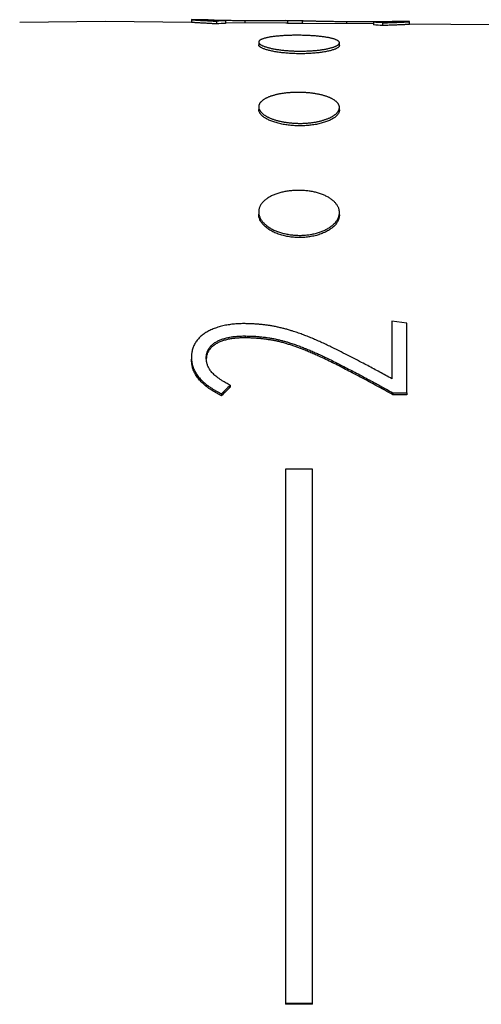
# Model space of a CAD drawing. Header units: millimetres. Extents: x 8 to 399, y 12 to 198.
# Tile 48 of 53: x 346.46 to 355.04, y 176.8 to 195.12. Entities that reach past the tile are written whole.
import ezdxf

# ---------------------------------------------------------------- set-up
doc = ezdxf.new("R2010")
doc.units = ezdxf.units.MM

msp = doc.modelspace()

# ---------------------------------------------------------------- linework, layer by layer
at = {"color": 7, "linetype": 'Continuous', "lineweight": 30}
for p, q in [((348.051, 195.083), (346.459, 195.069)), ((349.651, 195.069), (348.051, 195.083)), ((349.651, 195.118), (349.651, 195.068)), ((349.936, 195.116), (349.655, 195.119)), ((350.117, 195.091), (350.117, 195.041)), ((350.284, 195.098), (350.284, 195.048)), ((351.404, 195.053), (350.284, 195.063)), ((350.642, 195.104), (350.642, 195.06)), ((351.725, 195.1), (351.404, 195.103)), ((351.434, 195.102), (351.434, 195.1)), ((351.434, 195.1), (351.434, 195.05)), ((351.71, 195.096), (351.71, 195.1)), ((351.71, 195.096), (351.71, 195.046)), ((353.036, 195.039), (351.725, 195.05)), ((352.532, 195.086), (352.532, 195.043)), ((353.036, 195.071), (353.036, 195.021)), ((353.201, 195.06), (353.201, 195.01)), ((353.698, 195.083), (353.418, 195.086)), ((353.705, 195.033), (353.705, 195.083)), ((355.238, 195.02), (353.705, 195.033)), ((350.901, 194.701), (350.901, 194.652)), ((352.401, 194.639), (352.401, 194.688)), ((350.901, 193.497), (350.901, 193.451)), ((352.401, 193.439), (352.401, 193.485)), ((350.901, 191.542), (350.901, 191.501)), ((352.401, 191.49), (352.401, 191.531)), ((353.651, 189.474), (353.375, 189.508)), ((353.375, 189.508), (353.375, 188.441)), ((353.651, 188.177), (353.651, 189.474)), ((350.654, 189.2), (350.654, 189.236)), ((349.651, 188.839), (349.651, 188.804)), ((350.37, 188.318), (350.37, 188.283)), ((350.209, 188.159), (350.209, 188.124)), ((353.392, 188.179), (353.651, 188.177)), ((353.392, 188.179), (353.392, 188.143)), ((353.651, 188.142), (353.392, 188.143)), ((353.651, 188.177), (353.651, 188.142)), ((351.401, 186.759), (351.401, 176.826)), ((351.901, 186.758), (351.401, 186.759)), ((351.901, 176.824), (351.901, 186.758)), ((351.401, 176.826), (351.401, 176.806)), ((351.401, 176.826), (351.901, 176.824)), ((351.901, 176.804), (351.401, 176.806)), ((351.901, 176.804), (351.901, 176.824))]:
    msp.add_line(p, q, dxfattribs=at)
for centre, major_axis, ratio, start_param, end_param in [((350.857, 174.133), (0, 20.975), 0.891919, 0.030635, 0.039579), ((350.857, 174.133), (0, 20.925), 0.891919, 0.030727, 0.039693), ((340.413, 174.133), (143.078, 0), 0.14698, 1.491759, 1.493689), ((340.433, 174.133), (142.737, 0), 0.14698, 1.491712, 1.493647), ((352.242, 174.133), (0, 20.963), 0.787167, 6.225036, 6.235082), ((352.243, 174.133), (0, 20.913), 0.787167, 6.224913, 6.234983), ((350.886, 174.035), (13.578, 20.298), 0.389351, 1.076549, 1.086824), ((350.886, 174.035), (13.546, 20.249), 0.389351, 1.076643, 1.086943)]:
    msp.add_ellipse(centre, major_axis=major_axis, ratio=ratio, start_param=start_param, end_param=end_param, dxfattribs=at)
for points, knots in [([(349.655, 195.119), (349.654, 195.119), (349.651, 195.119), (349.651, 195.118), (349.651, 195.118)], [0, 0, 0, 0, 0.49965, 1, 1, 1, 1]), ([(349.651, 195.118), (349.651, 195.118), (349.653, 195.118), (349.656, 195.118), (349.661, 195.117), (349.67, 195.116), (349.682, 195.115), (349.696, 195.114), (349.713, 195.113), (349.733, 195.112), (349.755, 195.11), (349.779, 195.109), (349.804, 195.107), (349.832, 195.106), (349.865, 195.104), (349.903, 195.102), (349.948, 195.099), (349.993, 195.097), (350.035, 195.095), (350.076, 195.093), (350.103, 195.092), (350.117, 195.091)], [0, 0, 0, 0, 0.050097, 0.100192, 0.150248, 0.200441, 0.250772, 0.301187, 0.351617, 0.401985, 0.452203, 0.500391, 0.548629, 0.596885, 0.645096, 0.711183, 0.777314, 0.843405, 0.895592, 0.947795, 1, 1, 1, 1]), ([(350.117, 195.041), (350.097, 195.042), (350.068, 195.043), (350.029, 195.045), (349.997, 195.047), (349.962, 195.049), (349.925, 195.051), (349.89, 195.053), (349.856, 195.054), (349.824, 195.056), (349.793, 195.058), (349.765, 195.06), (349.741, 195.061), (349.719, 195.063), (349.701, 195.064), (349.686, 195.065), (349.674, 195.066), (349.665, 195.067), (349.659, 195.067), (349.655, 195.068), (349.652, 195.068), (349.651, 195.068), (349.651, 195.068)], [0, 0, 0, 0, 0.075053, 0.112604, 0.150153, 0.203194, 0.256277, 0.309359, 0.362396, 0.417128, 0.471928, 0.526703, 0.5814, 0.632478, 0.683627, 0.734765, 0.785827, 0.828599, 0.871409, 0.914275, 0.957162, 1, 1, 1, 1]), ([(349.926, 195.116), (349.926, 195.116), (349.926, 195.116), (349.928, 195.116), (349.931, 195.116), (349.935, 195.116), (349.941, 195.116), (349.948, 195.116), (349.958, 195.116), (349.969, 195.115), (349.981, 195.115), (349.995, 195.115), (350.011, 195.114), (350.028, 195.114), (350.047, 195.113), (350.068, 195.113), (350.09, 195.112), (350.112, 195.112), (350.139, 195.111), (350.173, 195.111), (350.208, 195.11), (350.241, 195.109), (350.269, 195.109), (350.299, 195.108), (350.329, 195.108), (350.36, 195.107), (350.394, 195.107), (350.432, 195.106), (350.473, 195.106), (350.515, 195.105), (350.557, 195.105), (350.6, 195.104), (350.628, 195.104), (350.642, 195.104)], [0, 0, 0, 0, 0.028778, 0.057548, 0.0865, 0.115459, 0.144863, 0.174259, 0.203993, 0.233734, 0.263179, 0.292638, 0.322069, 0.352423, 0.382808, 0.413162, 0.441481, 0.469824, 0.498146, 0.541779, 0.585411, 0.61487, 0.64435, 0.673817, 0.703892, 0.733988, 0.764071, 0.803102, 0.842145, 0.881164, 0.920761, 0.96038, 1, 1, 1, 1]), ([(350.284, 195.098), (350.267, 195.098), (350.234, 195.1), (350.187, 195.102), (350.143, 195.104), (350.103, 195.106), (350.071, 195.107), (350.045, 195.108), (350.025, 195.109), (350.006, 195.11), (349.989, 195.111), (349.973, 195.112), (349.959, 195.113), (349.947, 195.114), (349.938, 195.114), (349.932, 195.115), (349.929, 195.115), (349.927, 195.116), (349.926, 195.116), (349.926, 195.116)], [0, 0, 0, 0, 0.0867529, 0.1735499, 0.2520026, 0.3304966, 0.4089299, 0.4575716, 0.5063099, 0.5550383, 0.603694, 0.6522662, 0.709193, 0.7661865, 0.8231486, 0.8673047, 0.9115145, 0.9557749, 1, 1, 1, 1]), ([(350.642, 195.104), (350.66, 195.104), (350.695, 195.104), (350.743, 195.103), (350.786, 195.103), (350.825, 195.103), (350.863, 195.103), (350.901, 195.102), (350.939, 195.102), (350.978, 195.102), (351.015, 195.102), (351.051, 195.102), (351.084, 195.102), (351.116, 195.102), (351.146, 195.102), (351.176, 195.103), (351.205, 195.103), (351.231, 195.103), (351.256, 195.103), (351.28, 195.103), (351.302, 195.103), (351.323, 195.103), (351.343, 195.103), (351.359, 195.103), (351.373, 195.103), (351.385, 195.103), (351.395, 195.103), (351.404, 195.103), (351.411, 195.103), (351.417, 195.103), (351.423, 195.103), (351.427, 195.103), (351.43, 195.103), (351.433, 195.102), (351.434, 195.102), (351.434, 195.102)], [0, 0, 0, 0, 0.04397, 0.087961, 0.120135, 0.152309, 0.184672, 0.217035, 0.250185, 0.28333, 0.316878, 0.35043, 0.380629, 0.410844, 0.441033, 0.472142, 0.503284, 0.534398, 0.56459, 0.594804, 0.625001, 0.655909, 0.686836, 0.717736, 0.742588, 0.767441, 0.792492, 0.817544, 0.839548, 0.861551, 0.88368, 0.90581, 0.929311, 0.952813, 1, 1, 1, 1]), ([(351.434, 195.052), (351.434, 195.052), (351.433, 195.052), (351.431, 195.053), (351.428, 195.053), (351.424, 195.053), (351.418, 195.053), (351.412, 195.053), (351.407, 195.053), (351.404, 195.053)], [0, 0, 0, 0, 0.240997, 0.361742, 0.482481, 0.611428, 0.740375, 0.870186, 1, 1, 1, 1]), ([(351.71, 195.1), (351.71, 195.1), (351.711, 195.1), (351.713, 195.1), (351.716, 195.1), (351.72, 195.1), (351.725, 195.1), (351.731, 195.1), (351.739, 195.1), (351.748, 195.1), (351.758, 195.1), (351.771, 195.099), (351.785, 195.099), (351.802, 195.099), (351.821, 195.098), (351.842, 195.097), (351.864, 195.097), (351.888, 195.096), (351.913, 195.095), (351.941, 195.095), (351.97, 195.094), (352.001, 195.093), (352.034, 195.093), (352.07, 195.092), (352.108, 195.091), (352.147, 195.09), (352.188, 195.09), (352.229, 195.089), (352.271, 195.088), (352.314, 195.088), (352.357, 195.087), (352.408, 195.087), (352.466, 195.086), (352.51, 195.086), (352.532, 195.086)], [0, 0, 0, 0, 0.051055, 0.076615, 0.102174, 0.128464, 0.154783, 0.180334, 0.205884, 0.231603, 0.257323, 0.285909, 0.31451, 0.343083, 0.372535, 0.402014, 0.431462, 0.459258, 0.487087, 0.514882, 0.543723, 0.572583, 0.601414, 0.633677, 0.665981, 0.698267, 0.731412, 0.76458, 0.797734, 0.831276, 0.864833, 0.898378, 0.949183, 1, 1, 1, 1]), ([(351.725, 195.05), (351.724, 195.05), (351.72, 195.05), (351.716, 195.05), (351.713, 195.05), (351.711, 195.05), (351.71, 195.05), (351.71, 195.05)], [0, 0, 0, 0, 0.165034, 0.330072, 0.495791, 0.661517, 1, 1, 1, 1]), ([(352.532, 195.086), (352.549, 195.085), (352.585, 195.085), (352.637, 195.085), (352.689, 195.084), (352.739, 195.084), (352.789, 195.084), (352.839, 195.084), (352.889, 195.084), (352.938, 195.084), (352.988, 195.084), (353.031, 195.084), (353.07, 195.084), (353.103, 195.084), (353.135, 195.084), (353.167, 195.084), (353.198, 195.084), (353.228, 195.084), (353.255, 195.085), (353.281, 195.085), (353.305, 195.085), (353.328, 195.085), (353.349, 195.085), (353.367, 195.086), (353.384, 195.086), (353.398, 195.086), (353.409, 195.086), (353.417, 195.086), (353.422, 195.086), (353.426, 195.086), (353.428, 195.085), (353.429, 195.085), (353.429, 195.085), (353.429, 195.085)], [0, 0, 0, 0, 0.0415627, 0.0831333, 0.1222203, 0.1613035, 0.200657, 0.2400112, 0.2803491, 0.3206846, 0.3614614, 0.402231, 0.4318834, 0.4615587, 0.4912184, 0.5215458, 0.5518881, 0.5822055, 0.6118948, 0.6416175, 0.6713224, 0.7020865, 0.7328867, 0.7636478, 0.7961924, 0.8287292, 0.8618823, 0.8950468, 0.9158509, 0.9366519, 0.9576143, 0.9785818, 1, 1, 1, 1]), ([(353.429, 195.085), (353.429, 195.085), (353.428, 195.085), (353.426, 195.084), (353.422, 195.084), (353.415, 195.083), (353.406, 195.083), (353.395, 195.082), (353.381, 195.082), (353.365, 195.081), (353.345, 195.08), (353.321, 195.079), (353.293, 195.078), (353.262, 195.077), (353.229, 195.076), (353.194, 195.075), (353.157, 195.074), (353.118, 195.073), (353.077, 195.072), (353.05, 195.072), (353.036, 195.071)], [0, 0, 0, 0, 0.050113, 0.100225, 0.150303, 0.200258, 0.2504, 0.300615, 0.350804, 0.400886, 0.450802, 0.510292, 0.569917, 0.629691, 0.689556, 0.749391, 0.809023, 0.872668, 0.936334, 1, 1, 1, 1]), ([(353.201, 195.06), (353.214, 195.06), (353.24, 195.061), (353.278, 195.062), (353.317, 195.064), (353.356, 195.065), (353.396, 195.066), (353.433, 195.068), (353.47, 195.069), (353.506, 195.071), (353.539, 195.072), (353.569, 195.074), (353.595, 195.075), (353.617, 195.076), (353.636, 195.077), (353.652, 195.078), (353.666, 195.079), (353.678, 195.08), (353.687, 195.08), (353.695, 195.081), (353.7, 195.082), (353.703, 195.082), (353.704, 195.083), (353.705, 195.083)], [0, 0, 0, 0, 0.044079, 0.088158, 0.132224, 0.182667, 0.233149, 0.283642, 0.334097, 0.3862, 0.438379, 0.490552, 0.542646, 0.585696, 0.628799, 0.671901, 0.714949, 0.75972, 0.804544, 0.84937, 0.894145, 0.947067, 1, 1, 1, 1]), ([(353.705, 195.083), (353.704, 195.083), (353.703, 195.083), (353.7, 195.083), (353.699, 195.083), (353.698, 195.083)], [0, 0, 0, 0, 0.499812, 0.749914, 1, 1, 1, 1]), ([(353.705, 195.033), (353.704, 195.033), (353.703, 195.032), (353.701, 195.032), (353.697, 195.031), (353.691, 195.031), (353.682, 195.03), (353.671, 195.029), (353.658, 195.028), (353.642, 195.027), (353.623, 195.026), (353.6, 195.025), (353.574, 195.024), (353.545, 195.022), (353.513, 195.021), (353.48, 195.02), (353.442, 195.018), (353.4, 195.017), (353.353, 195.015), (353.304, 195.013), (353.253, 195.012), (353.219, 195.011), (353.201, 195.01)], [0, 0, 0, 0, 0.044098, 0.088195, 0.132273, 0.176898, 0.221638, 0.266429, 0.31121, 0.35593, 0.400541, 0.450589, 0.500761, 0.551019, 0.601302, 0.651535, 0.701624, 0.761224, 0.820883, 0.880603, 0.940337, 1, 1, 1, 1]), ([(351.651, 194.828), (351.664, 194.828), (351.692, 194.828), (351.734, 194.827), (351.775, 194.826), (351.817, 194.824), (351.858, 194.822), (351.899, 194.82), (351.938, 194.817), (351.976, 194.814), (352.013, 194.81), (352.049, 194.806), (352.085, 194.802), (352.119, 194.797), (352.151, 194.793), (352.181, 194.787), (352.21, 194.782), (352.237, 194.776), (352.263, 194.77), (352.287, 194.764), (352.308, 194.757), (352.327, 194.75), (352.344, 194.743), (352.359, 194.736), (352.372, 194.728), (352.383, 194.72), (352.391, 194.712), (352.396, 194.704), (352.4, 194.696), (352.401, 194.688), (352.4, 194.68), (352.396, 194.671), (352.39, 194.663), (352.382, 194.655), (352.371, 194.646), (352.358, 194.638), (352.343, 194.63), (352.326, 194.622), (352.306, 194.614), (352.285, 194.607), (352.262, 194.6), (352.236, 194.592), (352.208, 194.586), (352.179, 194.579), (352.148, 194.573), (352.116, 194.567), (352.083, 194.562), (352.048, 194.557), (352.011, 194.552), (351.973, 194.548), (351.934, 194.545), (351.896, 194.542), (351.855, 194.539), (351.814, 194.537), (351.772, 194.536), (351.731, 194.535), (351.69, 194.534), (351.65, 194.534), (351.609, 194.535), (351.568, 194.536), (351.526, 194.538), (351.484, 194.54), (351.443, 194.543), (351.403, 194.546), (351.363, 194.55), (351.326, 194.554), (351.288, 194.559), (351.252, 194.564), (351.216, 194.57), (351.182, 194.576), (351.15, 194.582), (351.12, 194.589), (351.091, 194.596), (351.064, 194.603), (351.038, 194.611), (351.015, 194.618), (350.993, 194.626), (350.974, 194.634), (350.957, 194.642), (350.942, 194.651), (350.929, 194.659), (350.919, 194.668), (350.911, 194.676), (350.905, 194.685), (350.901, 194.693), (350.9, 194.701), (350.902, 194.71), (350.905, 194.718), (350.911, 194.726), (350.919, 194.733), (350.93, 194.741), (350.943, 194.748), (350.958, 194.755), (350.976, 194.762), (350.995, 194.769), (351.016, 194.775), (351.04, 194.781), (351.065, 194.786), (351.093, 194.792), (351.122, 194.797), (351.153, 194.802), (351.185, 194.806), (351.218, 194.81), (351.254, 194.813), (351.291, 194.817), (351.328, 194.819), (351.367, 194.822), (351.406, 194.824), (351.446, 194.826), (351.487, 194.827), (351.529, 194.828), (351.57, 194.828), (351.611, 194.829), (351.637, 194.829), (351.651, 194.828)], [0, 0, 0, 0, 0.008813, 0.017633, 0.026447, 0.035516, 0.044593, 0.053662, 0.062476, 0.071296, 0.080109, 0.089178, 0.098255, 0.107324, 0.11614, 0.124963, 0.133778, 0.14285, 0.151929, 0.161001, 0.16982, 0.178645, 0.187464, 0.196539, 0.205621, 0.214696, 0.223513, 0.232337, 0.241154, 0.250228, 0.259309, 0.268382, 0.277197, 0.286018, 0.294833, 0.303904, 0.312982, 0.322052, 0.330868, 0.339691, 0.348507, 0.357579, 0.366659, 0.375731, 0.38455, 0.393375, 0.402194, 0.411269, 0.420351, 0.429426, 0.438243, 0.447067, 0.455884, 0.464958, 0.474039, 0.483112, 0.491528, 0.499967, 0.508784, 0.517607, 0.526424, 0.535497, 0.544578, 0.553651, 0.562467, 0.571291, 0.580108, 0.58918, 0.59826, 0.607333, 0.616154, 0.624982, 0.633803, 0.64288, 0.651965, 0.661042, 0.669864, 0.678693, 0.687514, 0.696593, 0.705679, 0.714757, 0.723572, 0.732394, 0.741209, 0.750281, 0.75936, 0.768431, 0.777241, 0.786057, 0.794867, 0.803932, 0.813005, 0.82207, 0.830882, 0.839702, 0.848514, 0.857582, 0.866658, 0.875726, 0.884546, 0.893373, 0.902193, 0.91127, 0.920353, 0.929429, 0.938252, 0.947081, 0.955903, 0.964982, 0.974068, 0.983147, 0.991562, 1, 1, 1, 1]), ([(352.4, 194.639), (352.4, 194.637), (352.4, 194.631), (352.396, 194.622), (352.389, 194.612), (352.378, 194.602), (352.363, 194.592), (352.346, 194.582), (352.326, 194.573), (352.302, 194.564), (352.275, 194.555), (352.246, 194.546), (352.214, 194.538), (352.179, 194.53), (352.142, 194.523), (352.102, 194.516), (352.061, 194.51), (352.017, 194.504), (351.973, 194.499), (351.926, 194.495), (351.878, 194.492), (351.83, 194.489), (351.78, 194.487), (351.734, 194.486), (351.69, 194.485), (351.647, 194.485), (351.6, 194.486), (351.55, 194.488), (351.5, 194.49), (351.45, 194.493), (351.402, 194.497), (351.355, 194.502), (351.309, 194.507), (351.265, 194.513), (351.222, 194.52), (351.182, 194.527), (351.143, 194.534), (351.107, 194.543), (351.074, 194.551), (351.043, 194.56), (351.014, 194.569), (350.989, 194.579), (350.967, 194.589), (350.947, 194.599), (350.931, 194.609), (350.918, 194.619), (350.909, 194.629), (350.903, 194.639), (350.9, 194.647), (350.901, 194.651), (350.901, 194.652)], [0, 0, 0, 0, 0.015373, 0.036798, 0.058218, 0.07971, 0.101227, 0.122719, 0.144139, 0.165561, 0.187057, 0.208577, 0.230073, 0.251495, 0.272924, 0.294426, 0.315953, 0.337456, 0.358885, 0.38031, 0.401809, 0.423333, 0.444831, 0.466257, 0.483114, 0.499971, 0.521396, 0.542893, 0.564416, 0.585914, 0.607338, 0.628762, 0.650259, 0.671781, 0.693278, 0.714702, 0.736137, 0.757645, 0.779178, 0.800685, 0.82212, 0.843557, 0.865067, 0.886603, 0.908113, 0.92955, 0.950971, 0.972464, 0.993983, 1, 1, 1, 1]), ([(351.651, 193.767), (351.661, 193.767), (351.682, 193.766), (351.713, 193.765), (351.744, 193.764), (351.775, 193.762), (351.806, 193.76), (351.837, 193.757), (351.868, 193.754), (351.898, 193.75), (351.928, 193.746), (351.957, 193.741), (351.985, 193.736), (352.013, 193.731), (352.04, 193.725), (352.067, 193.719), (352.094, 193.712), (352.119, 193.705), (352.143, 193.697), (352.166, 193.69), (352.188, 193.682), (352.21, 193.673), (352.23, 193.664), (352.25, 193.655), (352.269, 193.645), (352.286, 193.635), (352.303, 193.625), (352.317, 193.615), (352.331, 193.605), (352.344, 193.594), (352.355, 193.583), (352.366, 193.571), (352.375, 193.56), (352.382, 193.548), (352.389, 193.536), (352.394, 193.525), (352.397, 193.513), (352.4, 193.501), (352.401, 193.489), (352.401, 193.476), (352.399, 193.464), (352.396, 193.452), (352.392, 193.44), (352.386, 193.428), (352.379, 193.416), (352.371, 193.404), (352.362, 193.392), (352.351, 193.38), (352.339, 193.369), (352.325, 193.357), (352.311, 193.346), (352.296, 193.335), (352.279, 193.325), (352.261, 193.314), (352.243, 193.304), (352.222, 193.294), (352.201, 193.285), (352.179, 193.276), (352.156, 193.267), (352.133, 193.259), (352.108, 193.251), (352.083, 193.244), (352.057, 193.236), (352.029, 193.23), (352.001, 193.224), (351.973, 193.218), (351.944, 193.213), (351.915, 193.208), (351.886, 193.204), (351.856, 193.2), (351.825, 193.197), (351.794, 193.195), (351.762, 193.193), (351.727, 193.191), (351.69, 193.19), (351.654, 193.19), (351.62, 193.191), (351.588, 193.192), (351.557, 193.193), (351.526, 193.196), (351.495, 193.198), (351.464, 193.202), (351.433, 193.205), (351.403, 193.21), (351.373, 193.215), (351.345, 193.22), (351.316, 193.226), (351.288, 193.232), (351.261, 193.239), (351.234, 193.246), (351.208, 193.254), (351.182, 193.262), (351.158, 193.27), (351.135, 193.279), (351.113, 193.288), (351.091, 193.298), (351.071, 193.308), (351.051, 193.318), (351.032, 193.329), (351.015, 193.34), (350.999, 193.351), (350.984, 193.362), (350.97, 193.373), (350.957, 193.385), (350.946, 193.396), (350.936, 193.408), (350.926, 193.421), (350.919, 193.433), (350.913, 193.445), (350.908, 193.457), (350.904, 193.469), (350.902, 193.481), (350.9, 193.493), (350.901, 193.506), (350.902, 193.518), (350.905, 193.53), (350.91, 193.542), (350.915, 193.553), (350.922, 193.565), (350.93, 193.576), (350.94, 193.587), (350.95, 193.599), (350.963, 193.609), (350.976, 193.62), (350.99, 193.63), (351.006, 193.64), (351.022, 193.65), (351.04, 193.659), (351.059, 193.668), (351.079, 193.677), (351.1, 193.686), (351.122, 193.694), (351.145, 193.701), (351.169, 193.708), (351.193, 193.715), (351.218, 193.722), (351.245, 193.728), (351.272, 193.734), (351.3, 193.739), (351.328, 193.744), (351.357, 193.748), (351.386, 193.752), (351.415, 193.755), (351.446, 193.758), (351.476, 193.761), (351.508, 193.763), (351.539, 193.765), (351.574, 193.766), (351.611, 193.767), (351.637, 193.767), (351.651, 193.767)], [0, 0, 0, 0, 0.006589, 0.013178, 0.019812, 0.026447, 0.033226, 0.040005, 0.046834, 0.053663, 0.060251, 0.06684, 0.073475, 0.080109, 0.086888, 0.093667, 0.100496, 0.107324, 0.113915, 0.120506, 0.127142, 0.133779, 0.140559, 0.14734, 0.154171, 0.161001, 0.167594, 0.174187, 0.180826, 0.187464, 0.194247, 0.20103, 0.207864, 0.214697, 0.221288, 0.22788, 0.234517, 0.241155, 0.247937, 0.254719, 0.261551, 0.268383, 0.274972, 0.281562, 0.288198, 0.294834, 0.301613, 0.308393, 0.315223, 0.322053, 0.328644, 0.335235, 0.341871, 0.348508, 0.355289, 0.36207, 0.368901, 0.375732, 0.382324, 0.388917, 0.395556, 0.402195, 0.408978, 0.415761, 0.422594, 0.429427, 0.436018, 0.44261, 0.449248, 0.455885, 0.462667, 0.469449, 0.476281, 0.483113, 0.491528, 0.499967, 0.506558, 0.51315, 0.519787, 0.526424, 0.533206, 0.539988, 0.546819, 0.553651, 0.560242, 0.566834, 0.573471, 0.580108, 0.586889, 0.593671, 0.600502, 0.607333, 0.613928, 0.620522, 0.627163, 0.633803, 0.640588, 0.647373, 0.654208, 0.661042, 0.667638, 0.674233, 0.680874, 0.687515, 0.6943, 0.701086, 0.707922, 0.714758, 0.721348, 0.727938, 0.734574, 0.74121, 0.74799, 0.754771, 0.761601, 0.768432, 0.775018, 0.781604, 0.788236, 0.794867, 0.801643, 0.808419, 0.815245, 0.82207, 0.828659, 0.835247, 0.841881, 0.848515, 0.855293, 0.862071, 0.868899, 0.875727, 0.882321, 0.888915, 0.895554, 0.902194, 0.908978, 0.915762, 0.922596, 0.92943, 0.936026, 0.942621, 0.949263, 0.955904, 0.96269, 0.969476, 0.976312, 0.983148, 0.991562, 1, 1, 1, 1]), ([(352.4, 193.439), (352.4, 193.434), (352.4, 193.423), (352.396, 193.405), (352.389, 193.386), (352.378, 193.367), (352.363, 193.348), (352.346, 193.329), (352.326, 193.311), (352.302, 193.293), (352.275, 193.276), (352.246, 193.26), (352.214, 193.244), (352.179, 193.229), (352.142, 193.216), (352.102, 193.203), (352.061, 193.191), (352.017, 193.181), (351.973, 193.171), (351.926, 193.164), (351.878, 193.157), (351.83, 193.152), (351.78, 193.148), (351.734, 193.145), (351.69, 193.144), (351.647, 193.144), (351.6, 193.145), (351.55, 193.148), (351.5, 193.152), (351.45, 193.157), (351.402, 193.164), (351.355, 193.172), (351.309, 193.181), (351.265, 193.191), (351.222, 193.203), (351.182, 193.216), (351.143, 193.229), (351.107, 193.244), (351.074, 193.26), (351.043, 193.276), (351.014, 193.293), (350.989, 193.311), (350.967, 193.33), (350.947, 193.348), (350.931, 193.367), (350.918, 193.387), (350.909, 193.406), (350.903, 193.426), (350.9, 193.441), (350.901, 193.449), (350.901, 193.451)], [0, 0, 0, 0, 0.0153731, 0.0367984, 0.0582176, 0.0797099, 0.101227, 0.1227193, 0.1441385, 0.165561, 0.1870565, 0.2085769, 0.2300725, 0.251495, 0.272924, 0.2944263, 0.3159534, 0.3374556, 0.3588846, 0.3803101, 0.4018089, 0.4233326, 0.4448313, 0.4662568, 0.483114, 0.4999711, 0.5213956, 0.5428933, 0.5644159, 0.5859136, 0.6073382, 0.6287621, 0.6502592, 0.6717811, 0.6932782, 0.7147023, 0.7361369, 0.7576448, 0.7791775, 0.8006854, 0.82212, 0.8435571, 0.8650675, 0.8866027, 0.908113, 0.9295499, 0.9509706, 0.9724645, 0.9939833, 1, 1, 1, 1]), ([(351.651, 191.944), (351.664, 191.944), (351.692, 191.943), (351.734, 191.941), (351.775, 191.938), (351.817, 191.933), (351.858, 191.927), (351.899, 191.92), (351.938, 191.912), (351.976, 191.903), (352.013, 191.892), (352.049, 191.88), (352.085, 191.867), (352.119, 191.854), (352.151, 191.839), (352.181, 191.823), (352.21, 191.807), (352.237, 191.789), (352.263, 191.77), (352.287, 191.751), (352.308, 191.731), (352.327, 191.711), (352.344, 191.69), (352.359, 191.668), (352.372, 191.646), (352.383, 191.623), (352.391, 191.6), (352.396, 191.577), (352.4, 191.554), (352.401, 191.531), (352.4, 191.507), (352.396, 191.483), (352.39, 191.46), (352.382, 191.437), (352.371, 191.414), (352.358, 191.391), (352.343, 191.369), (352.326, 191.347), (352.306, 191.326), (352.285, 191.305), (352.262, 191.285), (352.236, 191.266), (352.208, 191.248), (352.179, 191.23), (352.148, 191.214), (352.116, 191.198), (352.083, 191.184), (352.048, 191.171), (352.011, 191.158), (351.973, 191.147), (351.934, 191.138), (351.896, 191.129), (351.855, 191.122), (351.814, 191.116), (351.772, 191.112), (351.731, 191.109), (351.69, 191.107), (351.65, 191.107), (351.609, 191.108), (351.568, 191.11), (351.526, 191.114), (351.484, 191.119), (351.443, 191.126), (351.403, 191.134), (351.363, 191.143), (351.326, 191.153), (351.288, 191.164), (351.252, 191.177), (351.216, 191.191), (351.182, 191.206), (351.15, 191.222), (351.12, 191.239), (351.091, 191.257), (351.064, 191.276), (351.038, 191.296), (351.015, 191.316), (350.993, 191.337), (350.974, 191.358), (350.957, 191.38), (350.942, 191.403), (350.929, 191.426), (350.919, 191.449), (350.911, 191.473), (350.905, 191.496), (350.901, 191.519), (350.9, 191.543), (350.902, 191.567), (350.905, 191.59), (350.911, 191.613), (350.919, 191.635), (350.93, 191.658), (350.943, 191.68), (350.958, 191.702), (350.976, 191.722), (350.995, 191.743), (351.016, 191.762), (351.04, 191.78), (351.065, 191.798), (351.093, 191.816), (351.122, 191.832), (351.153, 191.847), (351.185, 191.861), (351.218, 191.874), (351.254, 191.887), (351.291, 191.898), (351.328, 191.908), (351.367, 191.917), (351.406, 191.924), (351.446, 191.931), (351.487, 191.936), (351.529, 191.94), (351.57, 191.942), (351.611, 191.944), (351.637, 191.944), (351.651, 191.944)], [0, 0, 0, 0, 0.008813, 0.017633, 0.026447, 0.035516, 0.044593, 0.053662, 0.062476, 0.071296, 0.080109, 0.089178, 0.098255, 0.107324, 0.11614, 0.124963, 0.133778, 0.14285, 0.151929, 0.161001, 0.16982, 0.178645, 0.187464, 0.196539, 0.205621, 0.214696, 0.223513, 0.232337, 0.241154, 0.250228, 0.259309, 0.268382, 0.277197, 0.286018, 0.294833, 0.303904, 0.312982, 0.322052, 0.330868, 0.339691, 0.348507, 0.357579, 0.366659, 0.375731, 0.38455, 0.393375, 0.402194, 0.411269, 0.420351, 0.429426, 0.438243, 0.447067, 0.455884, 0.464958, 0.474039, 0.483112, 0.491528, 0.499967, 0.508784, 0.517607, 0.526424, 0.535497, 0.544578, 0.553651, 0.562467, 0.571291, 0.580108, 0.58918, 0.59826, 0.607333, 0.616154, 0.624982, 0.633803, 0.64288, 0.651965, 0.661042, 0.669864, 0.678693, 0.687514, 0.696593, 0.705679, 0.714757, 0.723572, 0.732394, 0.741209, 0.750281, 0.75936, 0.768431, 0.777241, 0.786057, 0.794867, 0.803932, 0.813005, 0.82207, 0.830882, 0.839702, 0.848514, 0.857582, 0.866658, 0.875726, 0.884546, 0.893373, 0.902193, 0.91127, 0.920353, 0.929429, 0.938252, 0.947081, 0.955903, 0.964982, 0.974068, 0.983147, 0.991562, 1, 1, 1, 1]), ([(352.4, 191.49), (352.4, 191.483), (352.4, 191.467), (352.396, 191.441), (352.389, 191.413), (352.378, 191.386), (352.363, 191.358), (352.346, 191.331), (352.326, 191.305), (352.302, 191.28), (352.275, 191.255), (352.246, 191.232), (352.214, 191.209), (352.179, 191.188), (352.142, 191.169), (352.102, 191.151), (352.061, 191.134), (352.017, 191.119), (351.973, 191.106), (351.926, 191.094), (351.878, 191.085), (351.83, 191.077), (351.78, 191.071), (351.734, 191.068), (351.69, 191.066), (351.647, 191.065), (351.6, 191.067), (351.55, 191.07), (351.5, 191.076), (351.45, 191.083), (351.402, 191.092), (351.355, 191.103), (351.309, 191.116), (351.265, 191.131), (351.222, 191.147), (351.182, 191.165), (351.143, 191.184), (351.107, 191.205), (351.074, 191.227), (351.043, 191.25), (351.014, 191.275), (350.989, 191.3), (350.967, 191.326), (350.947, 191.353), (350.931, 191.38), (350.918, 191.408), (350.909, 191.436), (350.903, 191.464), (350.9, 191.486), (350.901, 191.498), (350.901, 191.501)], [0, 0, 0, 0, 0.015373, 0.036798, 0.058218, 0.07971, 0.101227, 0.122719, 0.144139, 0.165561, 0.187057, 0.208577, 0.230073, 0.251495, 0.272924, 0.294426, 0.315953, 0.337456, 0.358885, 0.38031, 0.401809, 0.423333, 0.444831, 0.466257, 0.483114, 0.499971, 0.521396, 0.542893, 0.564416, 0.585914, 0.607338, 0.628762, 0.650259, 0.671781, 0.693278, 0.714702, 0.736137, 0.757645, 0.779178, 0.800685, 0.82212, 0.843557, 0.865067, 0.886603, 0.908113, 0.92955, 0.950971, 0.972464, 0.993983, 1, 1, 1, 1]), ([(350.651, 189.465), (350.634, 189.465), (350.601, 189.465), (350.551, 189.464), (350.502, 189.461), (350.452, 189.457), (350.403, 189.453), (350.355, 189.446), (350.306, 189.438), (350.258, 189.429), (350.21, 189.418), (350.163, 189.405), (350.117, 189.39), (350.074, 189.375), (350.033, 189.358), (349.993, 189.339), (349.955, 189.32), (349.919, 189.298), (349.884, 189.276), (349.851, 189.252), (349.82, 189.226), (349.792, 189.198), (349.766, 189.17), (349.743, 189.14), (349.722, 189.109), (349.704, 189.076), (349.688, 189.042), (349.675, 189.007), (349.665, 188.971), (349.658, 188.936), (349.654, 188.903), (349.652, 188.871), (349.651, 188.85), (349.651, 188.839)], [0, 0, 0, 0, 0.032732, 0.065464, 0.098176, 0.130655, 0.163159, 0.19565, 0.228112, 0.261608, 0.295144, 0.328667, 0.362146, 0.393612, 0.42517, 0.456769, 0.488363, 0.519909, 0.551367, 0.583031, 0.614818, 0.646673, 0.678535, 0.710338, 0.742014, 0.775886, 0.809844, 0.843838, 0.877809, 0.911691, 0.941115, 0.970557, 1, 1, 1, 1]), ([(353.375, 188.441), (353.338, 188.461), (353.226, 188.523), (353.039, 188.624), (352.839, 188.73), (352.663, 188.822), (352.511, 188.899), (352.379, 188.966), (352.267, 189.021), (352.175, 189.066), (352.082, 189.11), (351.988, 189.152), (351.895, 189.192), (351.802, 189.23), (351.711, 189.265), (351.618, 189.298), (351.533, 189.326), (351.456, 189.35), (351.387, 189.369), (351.318, 189.386), (351.248, 189.402), (351.18, 189.416), (351.113, 189.428), (351.049, 189.437), (350.984, 189.445), (350.918, 189.452), (350.852, 189.457), (350.785, 189.461), (350.718, 189.463), (350.673, 189.464), (350.651, 189.465)], [0, 0, 0, 0, 0.04455, 0.133653, 0.222756, 0.282161, 0.341568, 0.400974, 0.436638, 0.472311, 0.50798, 0.543638, 0.57929, 0.61257, 0.64586, 0.679143, 0.712412, 0.735918, 0.759443, 0.782972, 0.806492, 0.829993, 0.85106, 0.87214, 0.893218, 0.914285, 0.935703, 0.957131, 0.978569, 1, 1, 1, 1]), ([(349.926, 188.829), (349.926, 188.837), (349.927, 188.852), (349.929, 188.874), (349.932, 188.896), (349.937, 188.919), (349.945, 188.943), (349.955, 188.967), (349.968, 188.991), (349.983, 189.014), (350, 189.036), (350.019, 189.057), (350.04, 189.076), (350.063, 189.095), (350.088, 189.112), (350.114, 189.128), (350.142, 189.143), (350.171, 189.157), (350.201, 189.169), (350.232, 189.18), (350.267, 189.191), (350.304, 189.201), (350.345, 189.21), (350.387, 189.218), (350.429, 189.223), (350.471, 189.228), (350.515, 189.232), (350.56, 189.234), (350.607, 189.235), (350.638, 189.236), (350.654, 189.236)], [0, 0, 0, 0, 0.02956, 0.05914, 0.088687, 0.118202, 0.152349, 0.18662, 0.220932, 0.2552, 0.289344, 0.322545, 0.355855, 0.389234, 0.422602, 0.455853, 0.489074, 0.522376, 0.555741, 0.589111, 0.622389, 0.663007, 0.703708, 0.744502, 0.785353, 0.826185, 0.866891, 0.911246, 0.955624, 1, 1, 1, 1]), ([(350.654, 189.2), (350.64, 189.2), (350.613, 189.2), (350.571, 189.199), (350.531, 189.197), (350.491, 189.195), (350.453, 189.191), (350.415, 189.187), (350.378, 189.181), (350.34, 189.174), (350.302, 189.165), (350.265, 189.155), (350.23, 189.144), (350.197, 189.132), (350.165, 189.119), (350.135, 189.104), (350.106, 189.088), (350.078, 189.071), (350.053, 189.052), (350.03, 189.031), (350.008, 189.01), (349.989, 188.987), (349.972, 188.963), (349.958, 188.937), (349.945, 188.908), (349.936, 188.879), (349.93, 188.851), (349.928, 188.828), (349.927, 188.814), (349.927, 188.811)], [0, 0, 0, 0, 0.040244, 0.080488, 0.120713, 0.158019, 0.195352, 0.232656, 0.269923, 0.308369, 0.346861, 0.38533, 0.423745, 0.459597, 0.495563, 0.531551, 0.567485, 0.60331, 0.639363, 0.67557, 0.71182, 0.748008, 0.784046, 0.82456, 0.865195, 0.905819, 0.946318, 0.984405, 1, 1, 1, 1]), ([(350.654, 189.236), (350.675, 189.235), (350.716, 189.234), (350.779, 189.232), (350.847, 189.229), (350.921, 189.223), (351.001, 189.214), (351.081, 189.203), (351.155, 189.19), (351.223, 189.177), (351.287, 189.162), (351.35, 189.146), (351.412, 189.129), (351.482, 189.108), (351.559, 189.082), (351.644, 189.051), (351.728, 189.019), (351.81, 188.986), (351.892, 188.951), (351.973, 188.916), (352.053, 188.879), (352.142, 188.837), (352.239, 188.79), (352.346, 188.736), (352.496, 188.66), (352.689, 188.56), (352.925, 188.435), (353.159, 188.308), (353.314, 188.222), (353.392, 188.179)], [0, 0, 0, 0, 0.019768, 0.039535, 0.059297, 0.084944, 0.110614, 0.136287, 0.161938, 0.183055, 0.204191, 0.225334, 0.246473, 0.267593, 0.297697, 0.327812, 0.35793, 0.388039, 0.418305, 0.448572, 0.478452, 0.508333, 0.549403, 0.590475, 0.631547, 0.723657, 0.815771, 0.907887, 1, 1, 1, 1]), ([(353.392, 188.143), (353.342, 188.171), (353.226, 188.236), (353.042, 188.337), (352.84, 188.445), (352.665, 188.538), (352.516, 188.615), (352.394, 188.678), (352.271, 188.739), (352.147, 188.8), (352.035, 188.852), (351.936, 188.897), (351.849, 188.934), (351.769, 188.967), (351.695, 188.996), (351.628, 189.022), (351.56, 189.046), (351.491, 189.069), (351.421, 189.091), (351.348, 189.112), (351.275, 189.13), (351.203, 189.146), (351.134, 189.159), (351.067, 189.169), (351, 189.178), (350.932, 189.186), (350.863, 189.192), (350.793, 189.196), (350.724, 189.199), (350.677, 189.2), (350.654, 189.2)], [0, 0, 0, 0, 0.059278, 0.13832, 0.217363, 0.296405, 0.34384, 0.39128, 0.438718, 0.486151, 0.533579, 0.565616, 0.597655, 0.629691, 0.653773, 0.677855, 0.70185, 0.725848, 0.750543, 0.775257, 0.799966, 0.824655, 0.846361, 0.868081, 0.889801, 0.91151, 0.933619, 0.955741, 0.977875, 1, 1, 1, 1]), ([(349.651, 188.839), (349.651, 188.83), (349.652, 188.81), (349.654, 188.781), (349.657, 188.752), (349.662, 188.72), (349.671, 188.686), (349.682, 188.648), (349.697, 188.612), (349.715, 188.576), (349.735, 188.54), (349.758, 188.506), (349.783, 188.472), (349.812, 188.439), (349.842, 188.408), (349.874, 188.377), (349.909, 188.348), (349.946, 188.319), (349.985, 188.29), (350.028, 188.262), (350.072, 188.235), (350.117, 188.209), (350.163, 188.184), (350.193, 188.168), (350.209, 188.159)], [0, 0, 0, 0, 0.035947, 0.071908, 0.107845, 0.14376, 0.190058, 0.236501, 0.28302, 0.329541, 0.375989, 0.42229, 0.468417, 0.514649, 0.560956, 0.607292, 0.653586, 0.699756, 0.74972, 0.799716, 0.84977, 0.899869, 0.949968, 1, 1, 1, 1]), ([(350.37, 188.318), (350.357, 188.325), (350.332, 188.338), (350.294, 188.359), (350.253, 188.383), (350.209, 188.411), (350.164, 188.442), (350.123, 188.472), (350.088, 188.502), (350.058, 188.529), (350.031, 188.558), (350.007, 188.587), (349.987, 188.615), (349.971, 188.643), (349.958, 188.671), (349.946, 188.7), (349.938, 188.729), (349.932, 188.757), (349.929, 188.782), (349.927, 188.806), (349.926, 188.821), (349.926, 188.829)], [0, 0, 0, 0, 0.0542592, 0.1085176, 0.16276, 0.2345114, 0.3062953, 0.3780352, 0.4335667, 0.4891972, 0.5447983, 0.6002898, 0.647681, 0.6952682, 0.7429653, 0.7906735, 0.8382862, 0.8856945, 0.9237825, 0.9618907, 1, 1, 1, 1]), ([(350.209, 188.124), (350.194, 188.132), (350.164, 188.148), (350.12, 188.171), (350.077, 188.196), (350.036, 188.221), (349.996, 188.247), (349.957, 188.275), (349.92, 188.303), (349.884, 188.333), (349.849, 188.365), (349.817, 188.398), (349.788, 188.431), (349.762, 188.465), (349.739, 188.499), (349.718, 188.535), (349.7, 188.571), (349.685, 188.607), (349.673, 188.642), (349.664, 188.676), (349.659, 188.708), (349.655, 188.74), (349.652, 188.772), (349.651, 188.794), (349.651, 188.804)], [0, 0, 0, 0, 0.047881, 0.095761, 0.143629, 0.190519, 0.237444, 0.284366, 0.331252, 0.379574, 0.427959, 0.47633, 0.524632, 0.570695, 0.616898, 0.663174, 0.709453, 0.75566, 0.801726, 0.841319, 0.880949, 0.920634, 0.960342, 1, 1, 1, 1])]:
    msp.add_open_spline(points, degree=3, knots=knots, dxfattribs=at)

doc.saveas('drawing.dxf')
